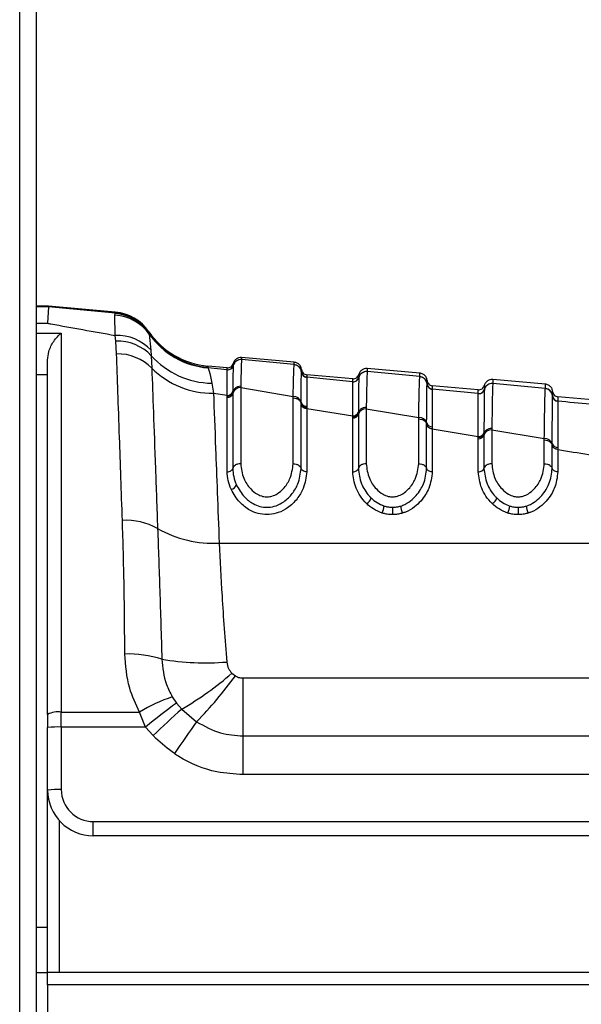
# Model space of a CAD drawing. Header units: millimetres. Extents: x 20 to 26059, y 28 to 17777.
# Tile 23 of 72: x 9228 to 9277, y 6015 to 6101. Entities that reach past the tile are written whole.
import ezdxf

# ---------------------------------------------------------------- set-up
doc = ezdxf.new("R2010")
doc.units = ezdxf.units.MM
doc.header["$LTSCALE"] = 2

msp = doc.modelspace()

# ---------------------------------------------------------------- linework, layer by layer
at = {"color": 8, "linetype": 'Continuous', "lineweight": 25}
for p, q in [((9228.013, 2354.326), (9228.013, 6573.931)), ((9230.548, 6076.059), (9229.46, 6076.059)), ((9229.46, 6074.625), (9230.46, 6074.625)), ((9229.46, 6073.771), (9231.66, 6073.771)), ((9230.46, 6070.107), (9229.46, 6070.107)), ((9257.717, 6070.139), (9257.717, 6070.135)), ((9257.717, 6069.949), (9257.717, 6069.881)), ((9231.46, 6031.081), (9231.46, 6017.768)), ((9229.46, 6021.727), (9230.46, 6021.727))]:
    msp.add_line(p, q, dxfattribs=at)
at = {"color": 7, "linetype": 'Continuous', "lineweight": 25}
for p, q in [((9228.023, 2354.326), (9228.023, 6573.921)), ((9229.46, 6572.768), (9229.46, 5960.6)), ((9230.548, 6076.113), (9229.46, 6076.113)), ((9230.548, 6076.059), (9230.46, 6074.625)), ((9230.548, 6076.059), (9230.548, 6076.113)), ((9236.389, 6075.602), (9230.548, 6076.113)), ((9236.392, 6075.506), (9230.548, 6076.059)), ((9236.354, 6075.345), (9236.372, 6075.479)), ((9236.372, 6075.479), (9236.392, 6075.506)), ((9236.385, 6073.564), (9236.354, 6075.345)), ((9231.66, 6073.771), (9231.66, 6040.559)), ((9239.336, 6073.884), (9239.339, 6073.789)), ((9239.339, 6073.789), (9239.343, 6073.768)), ((9239.343, 6073.768), (9239.365, 6073.677)), ((9236.438, 6073.069), (9236.385, 6073.564)), ((9236.501, 6071.946), (9236.438, 6073.069)), ((9239.365, 6073.677), (9239.515, 6072.261)), ((9239.515, 6072.261), (9239.544, 6071.787)), ((9230.46, 6040.361), (9230.46, 6071.395)), ((9239.544, 6071.787), (9239.586, 6070.701)), ((9252.06, 6071.219), (9247.455, 6071.622)), ((9247.455, 6071.447), (9247.455, 6071.441)), ((9252.06, 6071.002), (9247.455, 6071.441)), ((9246.189, 6070.558), (9244.487, 6070.72)), ((9246.189, 6070.729), (9244.493, 6070.878)), ((9246.19, 6070.554), (9246.189, 6070.558)), ((9246.19, 6070.548), (9246.19, 6070.554)), ((9246.717, 6070.926), (9246.716, 6070.92)), ((9246.717, 6070.93), (9246.717, 6070.926)), ((9252.06, 6070.996), (9252.06, 6071.002)), ((9252.697, 6070.356), (9252.697, 6070.361)), ((9252.697, 6070.352), (9252.697, 6070.356)), ((9263.06, 6070.257), (9258.455, 6070.66)), ((9258.455, 6070.398), (9258.455, 6070.392)), ((9263.06, 6069.953), (9258.455, 6070.392)), ((9257.189, 6069.767), (9253.152, 6070.12)), ((9253.152, 6069.904), (9253.152, 6069.898)), ((9253.152, 6069.898), (9253.152, 6069.894)), ((9257.189, 6069.509), (9253.152, 6069.894)), ((9257.19, 6069.506), (9257.189, 6069.509)), ((9257.19, 6069.499), (9257.19, 6069.506)), ((9257.717, 6069.877), (9257.716, 6069.871)), ((9257.717, 6069.881), (9257.717, 6069.877)), ((9263.06, 6069.947), (9263.06, 6069.953)), ((9274.06, 6069.295), (9269.455, 6069.697)), ((9244.83, 6069.374), (9244.985, 6068.511)), ((9246.681, 6068.597), (9246.68, 6068.481)), ((9246.681, 6068.675), (9246.681, 6068.597)), ((9247.372, 6069.105), (9247.371, 6068.987)), ((9247.371, 6068.987), (9247.371, 6062.322)), ((9247.371, 6068.987), (9251.971, 6068.213)), ((9263.697, 6069.307), (9263.697, 6069.313)), ((9263.697, 6069.303), (9263.697, 6069.307)), ((9263.697, 6069.307), (9263.697, 6069.303)), ((9268.189, 6068.804), (9264.152, 6069.158)), ((9264.152, 6068.855), (9264.152, 6068.85)), ((9264.152, 6068.85), (9264.152, 6068.846)), ((9268.189, 6068.461), (9264.152, 6068.846)), ((9268.717, 6068.829), (9268.716, 6068.823)), ((9268.717, 6068.833), (9268.717, 6068.829)), ((9269.455, 6069.349), (9269.455, 6069.344)), ((9274.06, 6068.905), (9269.455, 6069.344)), ((9274.06, 6068.899), (9274.06, 6068.905)), ((9244.985, 6068.511), (9246.188, 6068.314)), ((9246.187, 6068.12), (9246.188, 6068.235)), ((9246.187, 6061.617), (9246.187, 6068.12)), ((9246.68, 6068.481), (9246.68, 6061.911)), ((9251.971, 6062.322), (9251.971, 6068.096)), ((9252.661, 6067.603), (9252.662, 6067.717)), ((9268.189, 6068.458), (9268.189, 6068.461)), ((9268.189, 6068.452), (9268.189, 6068.458)), ((9274.697, 6068.26), (9274.697, 6068.265)), ((9274.697, 6068.256), (9274.697, 6068.26)), ((9279.189, 6067.842), (9275.152, 6068.195)), ((9275.152, 6067.808), (9275.152, 6067.803)), ((9275.152, 6067.803), (9275.152, 6067.799)), ((9252.661, 6067.523), (9252.661, 6067.603)), ((9252.661, 6061.911), (9252.661, 6067.523)), ((9253.153, 6067.359), (9253.153, 6067.248)), ((9253.153, 6067.248), (9253.154, 6067.171)), ((9253.154, 6067.171), (9253.154, 6061.617)), ((9253.154, 6067.171), (9257.188, 6066.51)), ((9257.681, 6066.852), (9257.68, 6066.774)), ((9258.372, 6067.256), (9258.371, 6067.138)), ((9258.371, 6067.138), (9258.371, 6062.322)), ((9258.371, 6067.138), (9262.971, 6066.365)), ((9257.187, 6066.316), (9257.188, 6066.431)), ((9257.187, 6061.617), (9257.187, 6066.316)), ((9257.188, 6066.431), (9257.188, 6066.51)), ((9257.68, 6066.774), (9257.68, 6066.658)), ((9257.68, 6066.658), (9257.68, 6061.911)), ((9262.971, 6062.322), (9262.971, 6066.248)), ((9263.661, 6065.78), (9263.662, 6065.895)), ((9263.661, 6061.911), (9263.661, 6065.781)), ((9264.153, 6065.556), (9264.154, 6065.368)), ((9264.154, 6065.368), (9264.154, 6061.617)), ((9264.154, 6065.368), (9268.188, 6064.707)), ((9269.372, 6065.409), (9269.371, 6065.291)), ((9269.371, 6065.291), (9269.371, 6062.322)), ((9269.371, 6065.291), (9273.971, 6064.52)), ((9268.187, 6064.514), (9268.188, 6064.629)), ((9268.187, 6061.617), (9268.187, 6064.514)), ((9268.188, 6064.629), (9268.188, 6064.707)), ((9268.681, 6065.031), (9268.68, 6064.953)), ((9268.68, 6064.954), (9268.68, 6064.838)), ((9268.68, 6064.838), (9268.68, 6061.911)), ((9273.971, 6062.322), (9273.971, 6064.403)), ((9274.661, 6063.961), (9274.661, 6064.076)), ((9274.661, 6061.911), (9274.661, 6063.962)), ((9275.153, 6063.755), (9275.154, 6063.568)), ((9275.154, 6063.568), (9275.154, 6061.617)), ((9245.491, 6055.37), (9300.992, 6055.37)), ((9246.6, 6043.966), (9246.907, 6043.731)), ((9247.582, 6038.471), (9247.582, 6043.551)), ((9247.582, 6043.551), (9284.737, 6043.551)), ((9241.383, 6041.902), (9241.757, 6041.356)), ((9241.757, 6041.356), (9242.213, 6040.831)), ((9230.46, 6040.361), (9230.46, 6039.214)), ((9231.66, 6040.559), (9238.504, 6040.559)), ((9231.66, 6039.256), (9231.66, 6040.559)), ((9239.043, 6039.256), (9238.504, 6040.559)), ((9242.213, 6040.831), (9243.514, 6039.721)), ((9230.46, 6033.727), (9230.46, 6039.214)), ((9231.66, 6039.256), (9231.66, 6033.769)), ((9239.043, 6039.256), (9231.66, 6039.256)), ((9239.706, 6038.5), (9239.043, 6039.256)), ((9247.582, 6035.084), (9247.582, 6038.471)), ((9247.582, 6038.471), (9284.737, 6038.471)), ((9284.737, 6035.084), (9247.582, 6035.084)), ((9230.46, 6017.768), (9230.46, 6033.727)), ((9234.46, 6030.969), (9283.936, 6030.969)), ((9234.46, 6029.727), (9234.46, 6030.969)), ((9283.936, 6029.727), (9234.46, 6029.727)), ((9230.46, 6017.727), (9229.46, 6017.727)), ((9230.46, 6017.768), (9284.86, 6017.768)), ((9230.46, 6016.672), (9230.46, 6017.768)), ((9230.46, 6016.672), (9230.46, 5970.268)), ((9284.86, 6016.672), (9230.46, 6016.672))]:
    msp.add_line(p, q, dxfattribs=at)
for centre, radius, start, end in [((9236.056, 6071.497), 3.995, 34.63941, 85.46227), ((9236.04, 6071.617), 4, 34.5212, 85), ((9236.044, 6071.521), 4, 34.54146, 85.01065), ((9236.124, 6071.378), 3.973, 35.35617, 86.68763), ((9245.103, 6077.851), 7, 214.5212, 265), ((9245.106, 6077.742), 7, 214.58939, 265.0121), ((9236.543, 6069.533), 4.034, 42.53877, 92.24642), ((9236.561, 6068.965), 4.106, 43.41904, 91.71791), ((9245.101, 6077.699), 7.005, 215.03246, 264.96994), ((9236.599, 6067.743), 4.204, 44.71649, 91.33455), ((9244.943, 6076.619), 7.246, 221.8331, 269.10752), ((9247.394, 6070.744), 0.7, 84.98399, 165.43621), ((9244.826, 6075.87), 7.36, 224.6086, 271.23686), ((9246.233, 6071.056), 0.5, 264.99148, 345.37717), ((9246.232, 6071.046), 0.5, 265.08761, 345.41781), ((9252, 6070.305), 0.7, 4.62988, 85.03638), ((9253.195, 6070.402), 0.5, 184.62985, 265.03633), ((9253.195, 6070.392), 0.5, 184.68114, 265.02501), ((9258.394, 6069.695), 0.7, 84.97949, 165.4034), ((9257.233, 6070.007), 0.5, 264.98717, 345.36264), ((9257.233, 6069.997), 0.5, 265.04662, 345.38446), ((9263, 6069.256), 0.699, 4.64418, 85.05089), ((9246.213, 6068.797), 0.484, 267.06175, 345.38971), ((9247.337, 6068.309), 0.678, 87.13276, 165.31534), ((9264.195, 6069.353), 0.5, 184.64414, 265.05083), ((9264.195, 6069.344), 0.5, 184.682, 265.03946), ((9268.233, 6068.959), 0.5, 264.9829, 345.34821), ((9268.233, 6068.949), 0.5, 265.02096, 345.35919), ((9269.394, 6068.646), 0.7, 84.97525, 165.37808), ((9274, 6068.209), 0.699, 4.65822, 85.06511), ((9246.212, 6068.604), 0.485, 267.13276, 345.31534), ((9252.008, 6067.537), 0.677, 15.38173, 93.14718), ((9253.13, 6067.843), 0.485, 195.10197, 272.78612), ((9275.195, 6068.306), 0.5, 184.65817, 265.06503), ((9275.195, 6068.297), 0.5, 184.68744, 265.05383), ((9253.126, 6067.654), 0.483, 195.70765, 273.3443), ((9257.22, 6066.989), 0.481, 266.15699, 343.44508), ((9258.326, 6066.465), 0.674, 86.23569, 163.33479), ((9257.219, 6066.797), 0.482, 266.23569, 343.33479), ((9263.018, 6065.693), 0.674, 17.4404, 94.02359), ((9264.122, 6066.037), 0.482, 197.13493, 273.7063), ((9269.317, 6064.621), 0.672, 85.38755, 161.20426), ((9268.226, 6064.992), 0.48, 265.38755, 341.20426), ((9268.227, 6065.185), 0.479, 265.30087, 341.34088), ((9274.028, 6063.849), 0.673, 19.64509, 94.84722), ((9275.115, 6064.235), 0.481, 199.31367, 274.56263), ((9246.417, 6060.693), 0.623, 280.68995, 339.45519), ((9257.983, 6059.558), 0.849, 300.37098, 344.02401), ((9268.983, 6059.558), 0.849, 300.37098, 344.02401), ((9258.083, 6058.844), 1.881, 333.49877, 353.0668), ((9540.787, 6058.727), 280.111, 180.04546, 180.17627), ((9263.279, 6058.839), 1.917, 186.79912, 206.00107), ((9269.083, 6058.844), 1.881, 333.49877, 353.0668), ((9551.787, 6058.727), 280.111, 180.04546, 180.17627), ((9274.279, 6058.839), 1.917, 186.79912, 206.00107), ((9237.337, 6051.721), 5.644, 60.75926, 93.32358), ((9244.964, 6065.195), 9.839, 240.33086, 273.07087), ((9237.526, 6035.982), 9.674, 72.29182, 91.79366), ((9244.287, 6067.44), 22.567, 260.25783, 274.72954), ((9227.831, 6065.591), 28.634, 300.14977, 310.95617), ((9216.807, 6065.76), 37.3, 315.72614, 323.80206), ((9246.394, 6027.398), 15.345, 109.05851, 120.9417), ((9290.664, 5975.361), 82.142, 126.54132, 128.93501), ((9231.369, 6038.594), 1.986, 81.55172, 117.20898), ((9301.276, 5974.79), 88.599, 131.80753, 134.02135), ((9231.361, 6030.628), 8.633, 88.01091, 95.98665), ((9336.043, 5973.56), 113.749, 144.434, 146.1493), ((9231.361, 6025.141), 8.633, 88.01091, 95.98665), ((9234.46, 6033.727), 4, 180, 270), ((9234.46, 6033.769), 2.8, 180, 270)]:
    msp.add_arc(centre, radius, start, end, dxfattribs=at)
for points, knots in [([(9236.392, 6075.506), (9236.391, 6075.532), (9236.389, 6075.589), (9236.389, 6075.597), (9236.389, 6075.602)], [0, 0, 0, 0, 0.458483, 1, 1, 1, 1]), ([(9230.46, 6074.625), (9230.558, 6074.608), (9232.506, 6074.26), (9234.495, 6073.903), (9236.385, 6073.564)], [0, 0, 0, 0, 0.05035, 1, 1, 1, 1]), ([(9230.46, 6071.395), (9230.487, 6071.652), (9230.553, 6072.285), (9231.011, 6073.141), (9231.426, 6073.591), (9231.658, 6073.769), (9231.66, 6073.771)], [0, 0, 0, 0, 0.233898, 0.576759, 0.994715, 1, 1, 1, 1]), ([(9237.01, 6057.355), (9236.922, 6059.869), (9236.778, 6064.01), (9236.613, 6068.746), (9236.539, 6070.872), (9236.501, 6071.946)], [0, 0, 0, 0, 0.4332706, 0.7139103, 1, 1, 1, 1]), ([(9247.455, 6071.622), (9247.363, 6071.62), (9247.178, 6071.615), (9246.933, 6071.474), (9246.779, 6071.288), (9246.733, 6071.151), (9246.717, 6071.101)], [0, 0, 0, 0, 0.279636, 0.559272, 0.838908, 1, 1, 1, 1]), ([(9247.455, 6071.447), (9247.363, 6071.444), (9247.178, 6071.439), (9246.933, 6071.298), (9246.779, 6071.113), (9246.733, 6070.976), (9246.717, 6070.926)], [0, 0, 0, 0, 0.279598, 0.559198, 0.838799, 1, 1, 1, 1]), ([(9247.455, 6071.441), (9247.455, 6071.441), (9247.442, 6071.381), (9247.415, 6070.964), (9247.387, 6069.731), (9247.372, 6069.105)], [0, 0, 0, 0, 0.002812, 0.494132, 1, 1, 1, 1]), ([(9247.455, 6071.622), (9247.455, 6071.622), (9247.455, 6071.622), (9247.455, 6071.595), (9247.455, 6071.497), (9247.455, 6071.447)], [0, 0, 0, 0, 0.024033, 0.499895, 1, 1, 1, 1]), ([(9252.06, 6071.002), (9252.06, 6071.011), (9252.06, 6071.081), (9252.06, 6071.176), (9252.06, 6071.217), (9252.06, 6071.219), (9252.06, 6071.219)], [0, 0, 0, 0, 0.0661, 0.493687, 0.921273, 1, 1, 1, 1]), ([(9252.697, 6070.578), (9252.689, 6070.63), (9252.668, 6070.773), (9252.549, 6070.982), (9252.332, 6071.164), (9252.151, 6071.201), (9252.06, 6071.219)], [0, 0, 0, 0, 0.161092, 0.440728, 0.720364, 1, 1, 1, 1]), ([(9239.586, 6070.701), (9239.631, 6069.468), (9239.721, 6066.969), (9239.895, 6062.171), (9240.03, 6058.431), (9240.094, 6056.646)], [0, 0, 0, 0, 0.336899, 0.683337, 1, 1, 1, 1]), ([(9244.497, 6070.768), (9244.497, 6070.765), (9244.497, 6070.75), (9244.491, 6070.734), (9244.487, 6070.72)], [0, 0, 0, 0, 0.194649, 1, 1, 1, 1]), ([(9244.487, 6070.72), (9244.529, 6070.651), (9244.633, 6070.484), (9244.757, 6069.785), (9244.83, 6069.374)], [0, 0, 0, 0, 0.412049, 1, 1, 1, 1]), ([(9244.493, 6070.878), (9244.493, 6070.873), (9244.494, 6070.864), (9244.496, 6070.8), (9244.497, 6070.768)], [0, 0, 0, 0, 0.508496, 1, 1, 1, 1]), ([(9246.188, 6068.314), (9246.188, 6068.675), (9246.189, 6069.914), (9246.189, 6070.285), (9246.19, 6070.548)], [0, 0, 0, 0, 0.291046, 1, 1, 1, 1]), ([(9246.189, 6070.558), (9246.189, 6070.607), (9246.189, 6070.683), (9246.189, 6070.724), (9246.189, 6070.727), (9246.189, 6070.729)], [0, 0, 0, 0, 0.494543, 0.782677, 1, 1, 1, 1]), ([(9246.716, 6070.92), (9246.708, 6070.652), (9246.698, 6070.317), (9246.686, 6069.199), (9246.683, 6068.823), (9246.681, 6068.675)], [0, 0, 0, 0, 0.708615, 0.884881, 1, 1, 1, 1]), ([(9246.717, 6071.086), (9246.717, 6071.078), (9246.717, 6071.053), (9246.717, 6070.98), (9246.717, 6070.93)], [0, 0, 0, 0, 0.316305, 1, 1, 1, 1]), ([(9251.971, 6068.213), (9251.976, 6068.467), (9251.99, 6069.244), (9252.019, 6070.361), (9252.044, 6070.888), (9252.058, 6070.985), (9252.06, 6070.996)], [0, 0, 0, 0, 0.160385, 0.490153, 0.944734, 1, 1, 1, 1]), ([(9252.697, 6070.356), (9252.689, 6070.408), (9252.668, 6070.55), (9252.548, 6070.759), (9252.331, 6070.941), (9252.15, 6070.977), (9252.06, 6070.996)], [0, 0, 0, 0, 0.160981, 0.440654, 0.720327, 1, 1, 1, 1]), ([(9252.662, 6067.717), (9252.665, 6068.167), (9252.672, 6069.008), (9252.683, 6069.871), (9252.691, 6070.253), (9252.696, 6070.335), (9252.697, 6070.352)], [0, 0, 0, 0, 0.310244, 0.578241, 0.913143, 1, 1, 1, 1]), ([(9252.697, 6070.361), (9252.697, 6070.423), (9252.697, 6070.516), (9252.697, 6070.57), (9252.697, 6070.575), (9252.697, 6070.578)], [0, 0, 0, 0, 0.493682, 0.749994, 1, 1, 1, 1]), ([(9258.455, 6070.66), (9258.363, 6070.657), (9258.178, 6070.652), (9257.933, 6070.511), (9257.779, 6070.326), (9257.733, 6070.189), (9257.717, 6070.139)], [0, 0, 0, 0, 0.279636, 0.559272, 0.838908, 1, 1, 1, 1]), ([(9258.455, 6070.398), (9258.363, 6070.395), (9258.178, 6070.39), (9257.933, 6070.249), (9257.779, 6070.064), (9257.733, 6069.927), (9257.717, 6069.877)], [0, 0, 0, 0, 0.279611, 0.559221, 0.838832, 1, 1, 1, 1]), ([(9258.455, 6070.392), (9258.448, 6070.302), (9258.435, 6070.145), (9258.413, 6069.421), (9258.392, 6068.497), (9258.378, 6067.6), (9258.372, 6067.256)], [0, 0, 0, 0, 0.284926, 0.4961, 0.80713, 1, 1, 1, 1]), ([(9258.455, 6070.66), (9258.455, 6070.655), (9258.455, 6070.648), (9258.455, 6070.581), (9258.455, 6070.497), (9258.455, 6070.412), (9258.455, 6070.398)], [0, 0, 0, 0, 0.305202, 0.499842, 0.916458, 1, 1, 1, 1]), ([(9263.06, 6069.953), (9263.06, 6070.011), (9263.06, 6070.103), (9263.06, 6070.207), (9263.06, 6070.253), (9263.06, 6070.256), (9263.06, 6070.257)], [0, 0, 0, 0, 0.314829, 0.495571, 0.884785, 1, 1, 1, 1]), ([(9263.697, 6069.616), (9263.689, 6069.668), (9263.668, 6069.81), (9263.549, 6070.02), (9263.332, 6070.202), (9263.151, 6070.238), (9263.06, 6070.257)], [0, 0, 0, 0, 0.161092, 0.440728, 0.720364, 1, 1, 1, 1]), ([(9253.152, 6070.12), (9253.152, 6070.117), (9253.152, 6070.112), (9253.152, 6070.058), (9253.152, 6069.965), (9253.152, 6069.904)], [0, 0, 0, 0, 0.250008, 0.50632, 1, 1, 1, 1]), ([(9253.152, 6069.894), (9253.152, 6069.879), (9253.152, 6069.805), (9253.153, 6069.44), (9253.153, 6068.609), (9253.153, 6067.795), (9253.153, 6067.359)], [0, 0, 0, 0, 0.08676, 0.421461, 0.689498, 1, 1, 1, 1]), ([(9257.188, 6066.51), (9257.188, 6066.915), (9257.188, 6067.733), (9257.189, 6068.958), (9257.189, 6069.283), (9257.19, 6069.499)], [0, 0, 0, 0, 0.246295, 0.496961, 1, 1, 1, 1]), ([(9257.189, 6069.509), (9257.189, 6069.551), (9257.189, 6069.629), (9257.189, 6069.737), (9257.189, 6069.755), (9257.189, 6069.767)], [0, 0, 0, 0, 0.2615289, 0.4964008, 1, 1, 1, 1]), ([(9257.716, 6069.871), (9257.711, 6069.657), (9257.702, 6069.335), (9257.69, 6068.096), (9257.684, 6067.264), (9257.681, 6066.852)], [0, 0, 0, 0, 0.50277, 0.753501, 1, 1, 1, 1]), ([(9257.717, 6070.135), (9257.717, 6070.123), (9257.717, 6070.105), (9257.717, 6070.02), (9257.717, 6069.966), (9257.717, 6069.949)], [0, 0, 0, 0, 0.580101, 0.866799, 1, 1, 1, 1]), ([(9262.971, 6066.365), (9262.971, 6066.374), (9262.98, 6066.99), (9262.995, 6067.908), (9263.018, 6069.006), (9263.039, 6069.698), (9263.054, 6069.872), (9263.06, 6069.947)], [0, 0, 0, 0, 0.004308, 0.292825, 0.491944, 0.782685, 1, 1, 1, 1]), ([(9263.697, 6069.307), (9263.689, 6069.359), (9263.668, 6069.501), (9263.548, 6069.71), (9263.331, 6069.892), (9263.15, 6069.928), (9263.06, 6069.947)], [0, 0, 0, 0, 0.161012, 0.440674, 0.720337, 1, 1, 1, 1]), ([(9263.697, 6069.313), (9263.697, 6069.399), (9263.697, 6069.523), (9263.697, 6069.602), (9263.697, 6069.611), (9263.697, 6069.616)], [0, 0, 0, 0, 0.4955633, 0.712251, 1, 1, 1, 1]), ([(9269.455, 6069.697), (9269.363, 6069.695), (9269.178, 6069.69), (9268.933, 6069.549), (9268.779, 6069.363), (9268.733, 6069.227), (9268.717, 6069.177)], [0, 0, 0, 0, 0.279636, 0.559272, 0.838908, 1, 1, 1, 1]), ([(9269.455, 6069.697), (9269.455, 6069.691), (9269.455, 6069.68), (9269.455, 6069.597), (9269.455, 6069.496), (9269.455, 6069.385), (9269.455, 6069.349)], [0, 0, 0, 0, 0.330895, 0.499787, 0.837714, 1, 1, 1, 1]), ([(9246.188, 6068.235), (9246.246, 6068.24), (9246.363, 6068.251), (9246.516, 6068.331), (9246.633, 6068.449), (9246.665, 6068.548), (9246.681, 6068.597)], [0, 0, 0, 0, 0.2500011, 0.5000015, 0.7500011, 1, 1, 1, 1]), ([(9247.372, 6069.105), (9247.28, 6069.096), (9247.097, 6069.078), (9246.864, 6068.937), (9246.726, 6068.764), (9246.693, 6068.642), (9246.681, 6068.597)], [0, 0, 0, 0, 0.279724, 0.559449, 0.839173, 1, 1, 1, 1]), ([(9263.662, 6065.895), (9263.665, 6066.386), (9263.671, 6067.322), (9263.682, 6068.579), (9263.691, 6069.163), (9263.696, 6069.286), (9263.697, 6069.303)], [0, 0, 0, 0, 0.2600494, 0.495705, 0.9292279, 1, 1, 1, 1]), ([(9264.152, 6069.158), (9264.152, 6069.153), (9264.152, 6069.144), (9264.152, 6069.065), (9264.152, 6068.941), (9264.152, 6068.855)], [0, 0, 0, 0, 0.287751, 0.504438, 1, 1, 1, 1]), ([(9264.152, 6068.846), (9264.152, 6068.83), (9264.152, 6068.716), (9264.153, 6068.155), (9264.153, 6066.941), (9264.153, 6066.032), (9264.153, 6065.556)], [0, 0, 0, 0, 0.070691, 0.503986, 0.739713, 1, 1, 1, 1]), ([(9268.189, 6068.461), (9268.189, 6068.523), (9268.189, 6068.627), (9268.189, 6068.766), (9268.189, 6068.788), (9268.189, 6068.804)], [0, 0, 0, 0, 0.29402, 0.497422, 1, 1, 1, 1]), ([(9268.716, 6068.823), (9268.716, 6068.817), (9268.711, 6068.694), (9268.702, 6068.095), (9268.691, 6066.642), (9268.684, 6065.604), (9268.681, 6065.031)], [0, 0, 0, 0, 0.024925, 0.501984, 0.725309, 1, 1, 1, 1]), ([(9269.455, 6069.349), (9269.363, 6069.347), (9269.178, 6069.342), (9268.933, 6069.201), (9268.779, 6069.015), (9268.733, 6068.879), (9268.717, 6068.829)], [0, 0, 0, 0, 0.279617, 0.559234, 0.838851, 1, 1, 1, 1]), ([(9268.717, 6069.177), (9268.717, 6069.16), (9268.717, 6069.138), (9268.717, 6068.998), (9268.717, 6068.894), (9268.717, 6068.833)], [0, 0, 0, 0, 0.502579, 0.705981, 1, 1, 1, 1]), ([(9269.455, 6069.344), (9269.454, 6069.334), (9269.447, 6069.259), (9269.434, 6068.95), (9269.417, 6068.278), (9269.398, 6067.275), (9269.383, 6066.197), (9269.372, 6065.409)], [0, 0, 0, 0, 0.037003, 0.308027, 0.496839, 0.632749, 1, 1, 1, 1]), ([(9273.971, 6064.52), (9273.982, 6065.38), (9273.997, 6066.547), (9274.018, 6067.645), (9274.035, 6068.379), (9274.049, 6068.774), (9274.058, 6068.877), (9274.06, 6068.899)], [0, 0, 0, 0, 0.363104, 0.492334, 0.672218, 0.929868, 1, 1, 1, 1]), ([(9274.06, 6068.905), (9274.06, 6068.91), (9274.06, 6068.997), (9274.06, 6069.103), (9274.06, 6069.223), (9274.06, 6069.285), (9274.06, 6069.292), (9274.06, 6069.295)], [0, 0, 0, 0, 0.017392, 0.336932, 0.496696, 0.8163, 1, 1, 1, 1]), ([(9274.697, 6068.653), (9274.689, 6068.705), (9274.668, 6068.848), (9274.549, 6069.058), (9274.332, 6069.239), (9274.151, 6069.276), (9274.06, 6069.295)], [0, 0, 0, 0, 0.161092, 0.440728, 0.720364, 1, 1, 1, 1]), ([(9274.697, 6068.26), (9274.689, 6068.312), (9274.668, 6068.454), (9274.548, 6068.663), (9274.331, 6068.844), (9274.15, 6068.881), (9274.06, 6068.899)], [0, 0, 0, 0, 0.161031, 0.440687, 0.720344, 1, 1, 1, 1]), ([(9274.697, 6068.265), (9274.697, 6068.376), (9274.697, 6068.529), (9274.697, 6068.634), (9274.697, 6068.646), (9274.697, 6068.653)], [0, 0, 0, 0, 0.496689, 0.688219, 1, 1, 1, 1]), ([(9244.985, 6068.511), (9245.044, 6066.989), (9245.14, 6064.491), (9245.319, 6059.86), (9245.433, 6056.876), (9245.491, 6055.37)], [0, 0, 0, 0, 0.435994, 0.71534, 1, 1, 1, 1]), ([(9246.188, 6068.235), (9246.188, 6068.235), (9246.188, 6068.262), (9246.188, 6068.288), (9246.188, 6068.314)], [0, 0, 0, 0, 0.009455, 1, 1, 1, 1]), ([(9251.971, 6068.096), (9251.971, 6068.096), (9251.971, 6068.136), (9251.971, 6068.175), (9251.971, 6068.213)], [0, 0, 0, 0, 0.0094, 1, 1, 1, 1]), ([(9251.971, 6068.096), (9252.063, 6068.087), (9252.247, 6068.069), (9252.479, 6067.931), (9252.616, 6067.763), (9252.649, 6067.645), (9252.661, 6067.603)], [0, 0, 0, 0, 0.281356, 0.561532, 0.840526, 1, 1, 1, 1]), ([(9268.188, 6064.707), (9268.188, 6065.268), (9268.188, 6066.284), (9268.188, 6067.79), (9268.189, 6068.181), (9268.189, 6068.452)], [0, 0, 0, 0, 0.2745477, 0.4978843, 1, 1, 1, 1]), ([(9274.661, 6064.076), (9274.662, 6064.129), (9274.665, 6064.816), (9274.671, 6065.877), (9274.684, 6067.541), (9274.691, 6067.961), (9274.697, 6068.256)], [0, 0, 0, 0, 0.022107, 0.283651, 0.496206, 1, 1, 1, 1]), ([(9275.152, 6068.195), (9275.152, 6068.188), (9275.152, 6068.176), (9275.152, 6068.072), (9275.152, 6067.919), (9275.152, 6067.808)], [0, 0, 0, 0, 0.311783, 0.503313, 1, 1, 1, 1]), ([(9275.152, 6067.799), (9275.152, 6067.785), (9275.152, 6067.651), (9275.153, 6066.995), (9275.153, 6065.49), (9275.153, 6064.386), (9275.153, 6063.755)], [0, 0, 0, 0, 0.0506728, 0.5038189, 0.7163241, 1, 1, 1, 1]), ([(9279.189, 6067.415), (9278.789, 6067.453), (9277.443, 6067.581), (9276.097, 6067.709), (9275.152, 6067.799)], [0, 0, 0, 0, 0.297159, 1, 1, 1, 1]), ([(9258.372, 6067.256), (9258.28, 6067.248), (9258.096, 6067.231), (9257.864, 6067.097), (9257.726, 6066.933), (9257.693, 6066.817), (9257.68, 6066.774)], [0, 0, 0, 0, 0.279704, 0.559409, 0.839113, 1, 1, 1, 1]), ([(9257.188, 6066.431), (9257.246, 6066.436), (9257.363, 6066.446), (9257.516, 6066.522), (9257.633, 6066.634), (9257.665, 6066.728), (9257.68, 6066.774)], [0, 0, 0, 0, 0.250001, 0.500001, 0.750001, 1, 1, 1, 1]), ([(9262.971, 6066.248), (9262.971, 6066.248), (9262.971, 6066.287), (9262.971, 6066.326), (9262.971, 6066.365)], [0, 0, 0, 0, 0.009508, 1, 1, 1, 1]), ([(9262.971, 6066.248), (9263.062, 6066.239), (9263.246, 6066.222), (9263.478, 6066.093), (9263.615, 6065.934), (9263.649, 6065.822), (9263.661, 6065.781)], [0, 0, 0, 0, 0.279613, 0.559227, 0.83884, 1, 1, 1, 1]), ([(9264.154, 6065.368), (9264.095, 6065.38), (9263.978, 6065.402), (9263.825, 6065.496), (9263.708, 6065.624), (9263.677, 6065.728), (9263.661, 6065.78)], [0, 0, 0, 0, 0.2499708, 0.4999542, 0.7499612, 1, 1, 1, 1]), ([(9269.372, 6065.409), (9269.28, 6065.401), (9269.096, 6065.385), (9268.864, 6065.259), (9268.726, 6065.103), (9268.693, 6064.994), (9268.68, 6064.954)], [0, 0, 0, 0, 0.279692, 0.559386, 0.839081, 1, 1, 1, 1]), ([(9268.188, 6064.629), (9268.246, 6064.634), (9268.363, 6064.643), (9268.516, 6064.715), (9268.633, 6064.821), (9268.665, 6064.909), (9268.68, 6064.953)], [0, 0, 0, 0, 0.250001, 0.500001, 0.750001, 1, 1, 1, 1]), ([(9273.971, 6064.403), (9273.971, 6064.403), (9273.971, 6064.442), (9273.971, 6064.481), (9273.971, 6064.52)], [0, 0, 0, 0, 0.009578, 1, 1, 1, 1]), ([(9273.971, 6064.403), (9274.062, 6064.395), (9274.246, 6064.379), (9274.478, 6064.256), (9274.615, 6064.106), (9274.649, 6064), (9274.661, 6063.962)], [0, 0, 0, 0, 0.279617, 0.559234, 0.838851, 1, 1, 1, 1]), ([(9275.154, 6063.568), (9275.095, 6063.579), (9274.978, 6063.601), (9274.825, 6063.691), (9274.708, 6063.813), (9274.677, 6063.912), (9274.661, 6063.961)], [0, 0, 0, 0, 0.249976, 0.499962, 0.749967, 1, 1, 1, 1]), ([(9275.154, 6063.568), (9275.606, 6063.494), (9276.95, 6063.274), (9278.295, 6063.055), (9279.188, 6062.909)], [0, 0, 0, 0, 0.3365034, 1, 1, 1, 1]), ([(9246.532, 6060.081), (9246.432, 6060.337), (9246.231, 6060.848), (9246.202, 6061.361), (9246.187, 6061.617)], [0, 0, 0, 0, 0.500182, 1, 1, 1, 1]), ([(9253.154, 6061.617), (9253.095, 6061.129), (9252.999, 6060.322), (9252.352, 6059.231), (9251.606, 6058.481), (9250.733, 6058.016), (9250.083, 6057.877), (9249.479, 6057.856), (9248.877, 6057.937), (9248.038, 6058.286), (9247.14, 6058.995), (9246.756, 6059.681), (9246.532, 6060.081)], [0, 0, 0, 0, 0.180877, 0.299274, 0.418536, 0.504076, 0.577303, 0.595203, 0.666075, 0.737401, 0.846797, 1, 1, 1, 1]), ([(9247.371, 6062.322), (9247.279, 6062.315), (9247.096, 6062.3), (9246.864, 6062.186), (9246.726, 6062.046), (9246.693, 6061.947), (9246.68, 6061.911)], [0, 0, 0, 0, 0.279636, 0.559272, 0.838908, 1, 1, 1, 1]), ([(9246.68, 6061.911), (9246.694, 6061.671), (9246.721, 6061.191), (9246.907, 6060.714), (9247, 6060.475)], [0, 0, 0, 0, 0.500117, 1, 1, 1, 1]), ([(9247, 6060.475), (9247.203, 6060.107), (9247.544, 6059.49), (9248.33, 6058.86), (9249.031, 6058.564), (9249.518, 6058.497), (9250, 6058.514), (9250.532, 6058.63), (9251.272, 6059.031), (9251.93, 6059.7), (9252.518, 6060.703), (9252.607, 6061.454), (9252.661, 6061.911)], [0, 0, 0, 0, 0.159617, 0.26824, 0.335062, 0.398894, 0.414917, 0.481423, 0.563154, 0.683873, 0.808015, 1, 1, 1, 1]), ([(9247.371, 6062.322), (9247.423, 6061.894), (9247.517, 6061.131), (9248.112, 6060.206), (9248.735, 6059.677), (9249.26, 6059.45), (9249.713, 6059.396), (9250.163, 6059.476), (9250.65, 6059.712), (9251.221, 6060.208), (9251.815, 6061.106), (9251.913, 6061.868), (9251.971, 6062.322)], [0, 0, 0, 0, 0.181496, 0.323762, 0.408831, 0.462283, 0.504169, 0.545965, 0.600528, 0.677267, 0.807828, 1, 1, 1, 1]), ([(9251.971, 6062.322), (9252.062, 6062.315), (9252.246, 6062.3), (9252.478, 6062.186), (9252.615, 6062.046), (9252.649, 6061.947), (9252.661, 6061.911)], [0, 0, 0, 0, 0.279636, 0.559272, 0.838908, 1, 1, 1, 1]), ([(9258.412, 6058.826), (9258.408, 6058.83), (9257.988, 6059.237), (9257.359, 6060.179), (9257.245, 6061.139), (9257.187, 6061.617)], [0, 0, 0, 0, 0.005036, 0.503601, 1, 1, 1, 1]), ([(9258.371, 6062.322), (9258.279, 6062.315), (9258.096, 6062.3), (9257.864, 6062.186), (9257.726, 6062.046), (9257.693, 6061.947), (9257.68, 6061.911)], [0, 0, 0, 0, 0.279636, 0.559272, 0.838908, 1, 1, 1, 1]), ([(9257.68, 6061.911), (9257.734, 6061.463), (9257.832, 6060.638), (9258.369, 6059.763), (9258.741, 6059.383), (9258.799, 6059.324)], [0, 0, 0, 0, 0.500688, 0.922786, 1, 1, 1, 1]), ([(9258.371, 6062.322), (9258.423, 6061.894), (9258.517, 6061.131), (9259.112, 6060.205), (9259.736, 6059.677), (9260.26, 6059.45), (9260.713, 6059.396), (9261.163, 6059.476), (9261.65, 6059.712), (9262.221, 6060.208), (9262.815, 6061.107), (9262.913, 6061.869), (9262.971, 6062.322)], [0, 0, 0, 0, 0.181549, 0.323795, 0.40885, 0.462296, 0.504185, 0.545984, 0.60056, 0.677304, 0.807908, 1, 1, 1, 1]), ([(9261.376, 6058.612), (9261.442, 6058.635), (9261.764, 6058.743), (9262.463, 6059.168), (9263.031, 6059.852), (9263.536, 6060.825), (9263.608, 6061.455), (9263.661, 6061.911)], [0, 0, 0, 0, 0.0414369, 0.2012956, 0.4991793, 0.6372704, 1, 1, 1, 1]), ([(9264.154, 6061.617), (9264.097, 6061.13), (9264.019, 6060.455), (9263.466, 6059.398), (9262.821, 6058.635), (9262.02, 6058.154), (9261.637, 6058.026), (9261.556, 6057.999)], [0, 0, 0, 0, 0.35082, 0.485426, 0.783992, 0.954198, 1, 1, 1, 1]), ([(9262.971, 6062.322), (9263.062, 6062.315), (9263.246, 6062.3), (9263.478, 6062.186), (9263.615, 6062.046), (9263.649, 6061.947), (9263.661, 6061.911)], [0, 0, 0, 0, 0.279636, 0.559272, 0.838908, 1, 1, 1, 1]), ([(9269.412, 6058.826), (9269.408, 6058.83), (9268.988, 6059.237), (9268.359, 6060.179), (9268.245, 6061.139), (9268.187, 6061.617)], [0, 0, 0, 0, 0.005036, 0.503601, 1, 1, 1, 1]), ([(9269.371, 6062.322), (9269.279, 6062.315), (9269.096, 6062.3), (9268.864, 6062.186), (9268.726, 6062.046), (9268.693, 6061.947), (9268.68, 6061.911)], [0, 0, 0, 0, 0.279636, 0.559272, 0.838908, 1, 1, 1, 1]), ([(9268.68, 6061.911), (9268.734, 6061.463), (9268.832, 6060.638), (9269.369, 6059.763), (9269.741, 6059.383), (9269.799, 6059.324)], [0, 0, 0, 0, 0.5006885, 0.9227865, 1, 1, 1, 1]), ([(9269.371, 6062.322), (9269.423, 6061.894), (9269.517, 6061.131), (9270.112, 6060.205), (9270.736, 6059.677), (9271.26, 6059.45), (9271.713, 6059.396), (9272.163, 6059.476), (9272.65, 6059.712), (9273.221, 6060.208), (9273.815, 6061.107), (9273.913, 6061.869), (9273.971, 6062.322)], [0, 0, 0, 0, 0.181549, 0.323795, 0.40885, 0.462296, 0.504185, 0.545984, 0.60056, 0.677304, 0.807908, 1, 1, 1, 1]), ([(9272.376, 6058.612), (9272.442, 6058.635), (9272.764, 6058.743), (9273.463, 6059.168), (9274.031, 6059.852), (9274.536, 6060.825), (9274.608, 6061.455), (9274.661, 6061.911)], [0, 0, 0, 0, 0.041437, 0.201296, 0.499179, 0.63727, 1, 1, 1, 1]), ([(9275.154, 6061.617), (9275.097, 6061.13), (9275.019, 6060.455), (9274.466, 6059.398), (9273.821, 6058.635), (9273.02, 6058.154), (9272.637, 6058.026), (9272.556, 6057.999)], [0, 0, 0, 0, 0.35082, 0.485426, 0.783992, 0.954198, 1, 1, 1, 1]), ([(9273.971, 6062.322), (9274.062, 6062.315), (9274.246, 6062.3), (9274.478, 6062.186), (9274.615, 6062.046), (9274.649, 6061.947), (9274.661, 6061.911)], [0, 0, 0, 0, 0.279636, 0.559272, 0.838908, 1, 1, 1, 1]), ([(9258.799, 6059.324), (9258.962, 6059.178), (9259.286, 6058.886), (9259.729, 6058.707), (9259.951, 6058.617)], [0, 0, 0, 0, 0.500365, 1, 1, 1, 1]), ([(9269.799, 6059.324), (9269.962, 6059.178), (9270.286, 6058.886), (9270.729, 6058.707), (9270.951, 6058.617)], [0, 0, 0, 0, 0.500365, 1, 1, 1, 1]), ([(9259.767, 6058.005), (9259.501, 6058.111), (9258.982, 6058.319), (9258.599, 6058.66), (9258.412, 6058.826)], [0, 0, 0, 0, 0.511867, 1, 1, 1, 1]), ([(9259.951, 6058.617), (9259.979, 6058.608), (9260.096, 6058.573), (9260.335, 6058.519), (9260.553, 6058.51), (9260.675, 6058.505)], [0, 0, 0, 0, 0.121302, 0.507466, 1, 1, 1, 1]), ([(9260.675, 6058.505), (9260.793, 6058.51), (9261.008, 6058.52), (9261.24, 6058.572), (9261.353, 6058.605), (9261.376, 6058.612)], [0, 0, 0, 0, 0.492803, 0.897023, 1, 1, 1, 1]), ([(9270.767, 6058.005), (9270.501, 6058.111), (9269.982, 6058.319), (9269.599, 6058.66), (9269.412, 6058.826)], [0, 0, 0, 0, 0.511867, 1, 1, 1, 1]), ([(9270.951, 6058.617), (9270.979, 6058.608), (9271.096, 6058.573), (9271.335, 6058.519), (9271.553, 6058.51), (9271.675, 6058.505)], [0, 0, 0, 0, 0.121302, 0.507466, 1, 1, 1, 1]), ([(9271.675, 6058.505), (9271.793, 6058.51), (9272.008, 6058.52), (9272.24, 6058.572), (9272.353, 6058.605), (9272.376, 6058.612)], [0, 0, 0, 0, 0.492803, 0.897023, 1, 1, 1, 1]), ([(9237.223, 6045.651), (9237.208, 6047.679), (9237.179, 6051.778), (9237.067, 6055.483), (9237.01, 6057.355)], [0, 0, 0, 0, 0.494604, 1, 1, 1, 1]), ([(9260.676, 6057.865), (9260.522, 6057.872), (9260.248, 6057.883), (9259.947, 6057.95), (9259.801, 6057.994), (9259.767, 6058.005)], [0, 0, 0, 0, 0.496554, 0.8808, 1, 1, 1, 1]), ([(9261.556, 6057.999), (9261.528, 6057.991), (9261.387, 6057.949), (9261.096, 6057.884), (9260.826, 6057.872), (9260.676, 6057.865)], [0, 0, 0, 0, 0.101098, 0.503376, 1, 1, 1, 1]), ([(9271.676, 6057.865), (9271.522, 6057.872), (9271.248, 6057.883), (9270.947, 6057.95), (9270.801, 6057.994), (9270.767, 6058.005)], [0, 0, 0, 0, 0.496554, 0.8808, 1, 1, 1, 1]), ([(9272.556, 6057.999), (9272.528, 6057.991), (9272.387, 6057.949), (9272.096, 6057.884), (9271.826, 6057.872), (9271.676, 6057.865)], [0, 0, 0, 0, 0.1010985, 0.5033758, 1, 1, 1, 1]), ([(9240.094, 6056.646), (9240.158, 6054.866), (9240.286, 6051.258), (9240.407, 6047.236), (9240.468, 6045.198)], [0, 0, 0, 0, 0.4932938, 1, 1, 1, 1]), ([(9245.491, 6055.37), (9245.564, 6053.852), (9245.719, 6050.588), (9245.998, 6046.914), (9246.148, 6044.949)], [0, 0, 0, 0, 0.4651, 1, 1, 1, 1]), ([(9238.504, 6040.559), (9238.181, 6041.254), (9237.426, 6042.885), (9237.297, 6044.643), (9237.223, 6045.651)], [0, 0, 0, 0, 0.426608, 1, 1, 1, 1]), ([(9240.468, 6045.198), (9240.541, 6044.444), (9240.653, 6043.295), (9241.196, 6042.259), (9241.383, 6041.902)], [0, 0, 0, 0, 0.655212, 1, 1, 1, 1]), ([(9246.148, 6044.949), (9246.181, 6044.749), (9246.242, 6044.38), (9246.488, 6044.096), (9246.6, 6043.966)], [0, 0, 0, 0, 0.543542, 1, 1, 1, 1]), ([(9246.907, 6043.731), (9246.942, 6043.712), (9247.084, 6043.633), (9247.315, 6043.564), (9247.51, 6043.555), (9247.582, 6043.551)], [0, 0, 0, 0, 0.170024, 0.695982, 1, 1, 1, 1]), ([(9243.514, 6039.721), (9244.194, 6039.337), (9245.462, 6038.621), (9246.911, 6038.519), (9247.582, 6038.471)], [0, 0, 0, 0, 0.537046, 1, 1, 1, 1]), ([(9241.575, 6036.922), (9240.999, 6037.352), (9240.344, 6037.843), (9239.775, 6038.428), (9239.706, 6038.5)], [0, 0, 0, 0, 0.878043, 1, 1, 1, 1]), ([(9247.582, 6035.084), (9246.815, 6035.133), (9244.846, 6035.259), (9242.83, 6036.1), (9241.7, 6036.84), (9241.575, 6036.922)], [0, 0, 0, 0, 0.361897, 0.929068, 1, 1, 1, 1])]:
    msp.add_open_spline(points, degree=3, knots=knots, dxfattribs=at)
for points in [[(9246.189, 6070.729), (9246.248, 6070.73), (9246.366, 6070.732), (9246.526, 6070.811), (9246.655, 6070.936), (9246.696, 6071.046), (9246.717, 6071.101)], [(9246.19, 6070.554), (9246.248, 6070.555), (9246.366, 6070.557), (9246.527, 6070.636), (9246.655, 6070.761), (9246.696, 6070.871), (9246.717, 6070.926)], [(9252.697, 6070.578), (9252.708, 6070.52), (9252.729, 6070.404), (9252.834, 6070.259), (9252.979, 6070.153), (9253.094, 6070.131), (9253.152, 6070.12)], [(9252.697, 6070.356), (9252.708, 6070.298), (9252.729, 6070.182), (9252.834, 6070.037), (9252.979, 6069.931), (9253.094, 6069.909), (9253.152, 6069.898)], [(9257.189, 6069.767), (9257.248, 6069.768), (9257.366, 6069.769), (9257.526, 6069.849), (9257.655, 6069.974), (9257.696, 6070.084), (9257.717, 6070.139)], [(9257.19, 6069.506), (9257.248, 6069.506), (9257.366, 6069.508), (9257.526, 6069.588), (9257.655, 6069.712), (9257.696, 6069.822), (9257.717, 6069.877)], [(9263.697, 6069.616), (9263.708, 6069.558), (9263.729, 6069.442), (9263.834, 6069.297), (9263.979, 6069.191), (9264.094, 6069.169), (9264.152, 6069.158)], [(9263.697, 6069.307), (9263.708, 6069.249), (9263.729, 6069.134), (9263.834, 6068.989), (9263.979, 6068.883), (9264.094, 6068.861), (9264.152, 6068.85)], [(9268.189, 6068.804), (9268.248, 6068.805), (9268.366, 6068.807), (9268.526, 6068.886), (9268.655, 6069.011), (9268.696, 6069.121), (9268.717, 6069.177)], [(9268.189, 6068.457), (9268.248, 6068.458), (9268.366, 6068.46), (9268.526, 6068.539), (9268.655, 6068.664), (9268.696, 6068.774), (9268.717, 6068.829)], [(9274.697, 6068.653), (9274.708, 6068.595), (9274.729, 6068.48), (9274.834, 6068.335), (9274.979, 6068.228), (9275.094, 6068.206), (9275.152, 6068.195)], [(9274.697, 6068.26), (9274.708, 6068.202), (9274.729, 6068.087), (9274.834, 6067.942), (9274.979, 6067.836), (9275.094, 6067.814), (9275.152, 6067.803)], [(9253.153, 6067.249), (9253.095, 6067.254), (9252.978, 6067.264), (9252.825, 6067.343), (9252.708, 6067.458), (9252.676, 6067.554), (9252.661, 6067.602)], [(9246.187, 6061.617), (9246.246, 6061.621), (9246.363, 6061.63), (9246.516, 6061.695), (9246.633, 6061.791), (9246.665, 6061.871), (9246.68, 6061.911)], [(9253.154, 6061.617), (9253.095, 6061.621), (9252.978, 6061.63), (9252.825, 6061.695), (9252.708, 6061.791), (9252.676, 6061.871), (9252.661, 6061.911)], [(9257.187, 6061.617), (9257.246, 6061.621), (9257.363, 6061.63), (9257.516, 6061.695), (9257.633, 6061.791), (9257.665, 6061.871), (9257.68, 6061.911)], [(9264.154, 6061.617), (9264.095, 6061.621), (9263.978, 6061.63), (9263.825, 6061.695), (9263.708, 6061.791), (9263.676, 6061.871), (9263.661, 6061.911)], [(9268.187, 6061.617), (9268.246, 6061.621), (9268.363, 6061.63), (9268.516, 6061.695), (9268.633, 6061.791), (9268.665, 6061.871), (9268.68, 6061.911)], [(9275.154, 6061.617), (9275.095, 6061.621), (9274.978, 6061.63), (9274.825, 6061.695), (9274.708, 6061.791), (9274.676, 6061.871), (9274.661, 6061.911)]]:
    msp.add_open_spline(points, degree=3, dxfattribs=at)
at = {"color": 8, "linetype": 'Continuous', "lineweight": 25}
msp.add_open_spline([(9246.717, 6071.101), (9246.717, 6071.101), (9246.717, 6071.101), (9246.717, 6071.088), (9246.717, 6071.086)], degree=3, knots=[0, 0, 0, 0, 0.785522, 1, 1, 1, 1], dxfattribs=at)

doc.saveas('drawing.dxf')
